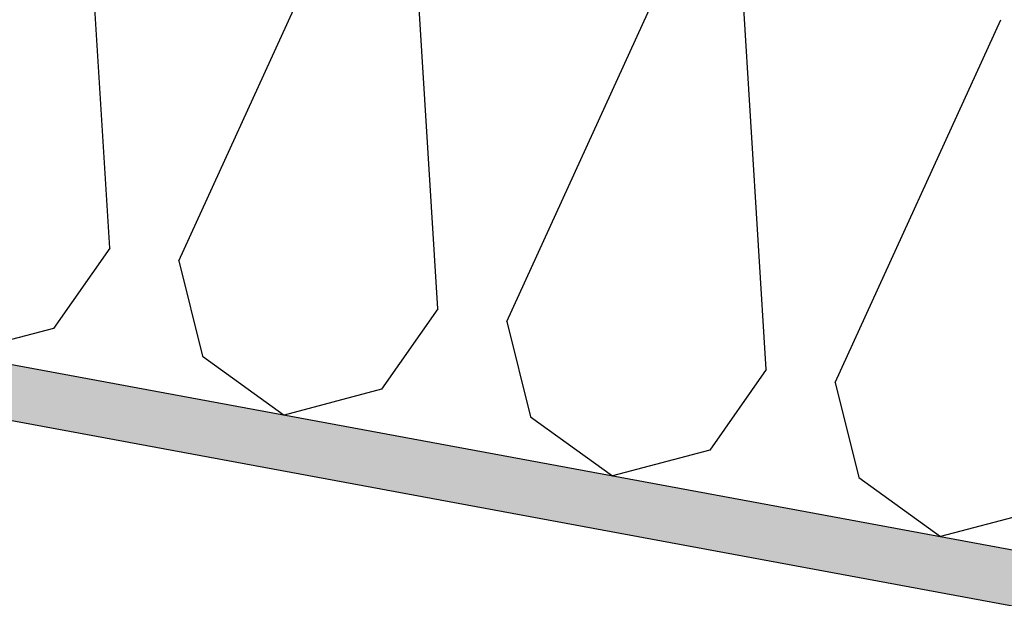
# Model space of a CAD drawing. Header units: millimetres. Extents: x -74465 to -41950, y -2141 to 15832.
# Tile 60 of 131: x -62481 to -62033, y 10710 to 10973. Entities that reach past the tile are written whole.
import ezdxf

# ---------------------------------------------------------------- set-up
doc = ezdxf.new("R2010")
doc.units = ezdxf.units.MM
doc.header["$LTSCALE"] = 0.5
doc.header["$MEASUREMENT"] = 0
doc.linetypes.add('PLINE', pattern=[0])
for name, color, linetype in [('26-- Yttertak (Skravur)(Nye konstruksjoner)', 7, 'Continuous'), ('26-- Yttertak(Nye konstruksjoner)', 7, 'Continuous'), ('261- Primærkonstruksjon (tak) (Skravur)(Nye konstruksjoner)', 7, 'Continuous'), ('261- Primærkonstruksjon (tak)(Nye konstruksjoner)', 7, 'Continuous')]:
    doc.layers.add(name, color=color, linetype=linetype)

# ---------------------------------------------------------------- blocks, each defined once
blk = doc.blocks.new('*X4')
at = {"layer": '26-- Yttertak (Skravur)(Nye konstruksjoner)', "linetype": 'PLINE'}
for p, q in [((-62439.62, 10869.57), (-62450.81, 11050.62)), ((-62408.27, 10863.76), (-62332.94, 11028.78)), ((-62290.41, 10841.92), (-62301.59, 11022.97)), ((-62259.06, 10836.11), (-62183.73, 11001.12)), ((-62141.19, 10814.26), (-62152.38, 10995.31)), ((-62109.84, 10808.45), (-62034.51, 10973.47)), ((-62439.62, 10869.57), (-62465.21, 10832.99)), ((-62408.27, 10863.76), (-62397.49, 10820.43)), ((-62290.41, 10841.92), (-62315.99, 10805.33)), ((-62259.06, 10836.11), (-62248.28, 10792.78)), ((-62465.21, 10832.99), (-62509.54, 10821.25)), ((-62397.49, 10820.43), (-62360.32, 10793.6)), ((-62141.19, 10814.26), (-62166.78, 10777.67)), ((-62109.84, 10808.45), (-62099.06, 10765.12)), ((-62315.99, 10805.33), (-62360.32, 10793.6)), ((-62248.28, 10792.78), (-62211.1, 10765.94)), ((-62166.78, 10777.67), (-62211.1, 10765.94)), ((-62099.06, 10765.12), (-62061.89, 10738.29)), ((-62017.56, 10750.02), (-62061.89, 10738.29))]:
    blk.add_line(p, q, dxfattribs=at)

msp = doc.modelspace()

# ---------------------------------------------------------------- hatches: boundary and pattern name
at = {"layer": '261- Primærkonstruksjon (tak) (Skravur)(Nye konstruksjoner)', "linetype": 'Continuous'}
h = msp.add_hatch(dxfattribs=at)
h.set_pattern_fill('Prikker_tett', color=256, style=0, pattern_type=2)
h.set_pattern_definition([(0, (0, 0), (0, 43.30127), [0, -25]), (0, (12.5, 21.65), (0, 43.30127), [0, -25])])
h.paths.add_polyline_path([(-61126.57, 10564.94), (-67556.57, 11756.67), (-67556.57, 11731.24), (-61126.57, 10539.51)])

# ---------------------------------------------------------------- linework, layer by layer
at = {"layer": '261- Primærkonstruksjon (tak)(Nye konstruksjoner)', "linetype": 'PLINE'}
for p, q in [((-67576.57, 11760.37), (-61126.57, 10564.94)), ((-67576.57, 11734.95), (-61901.57, 10683.15))]:
    msp.add_line(p, q, dxfattribs=at)

# ---------------------------------------------------------------- block references
at = {"layer": '26-- Yttertak(Nye konstruksjoner)'}
msp.add_blockref('*X4', (0, 0), dxfattribs=at)

doc.saveas('drawing.dxf')
